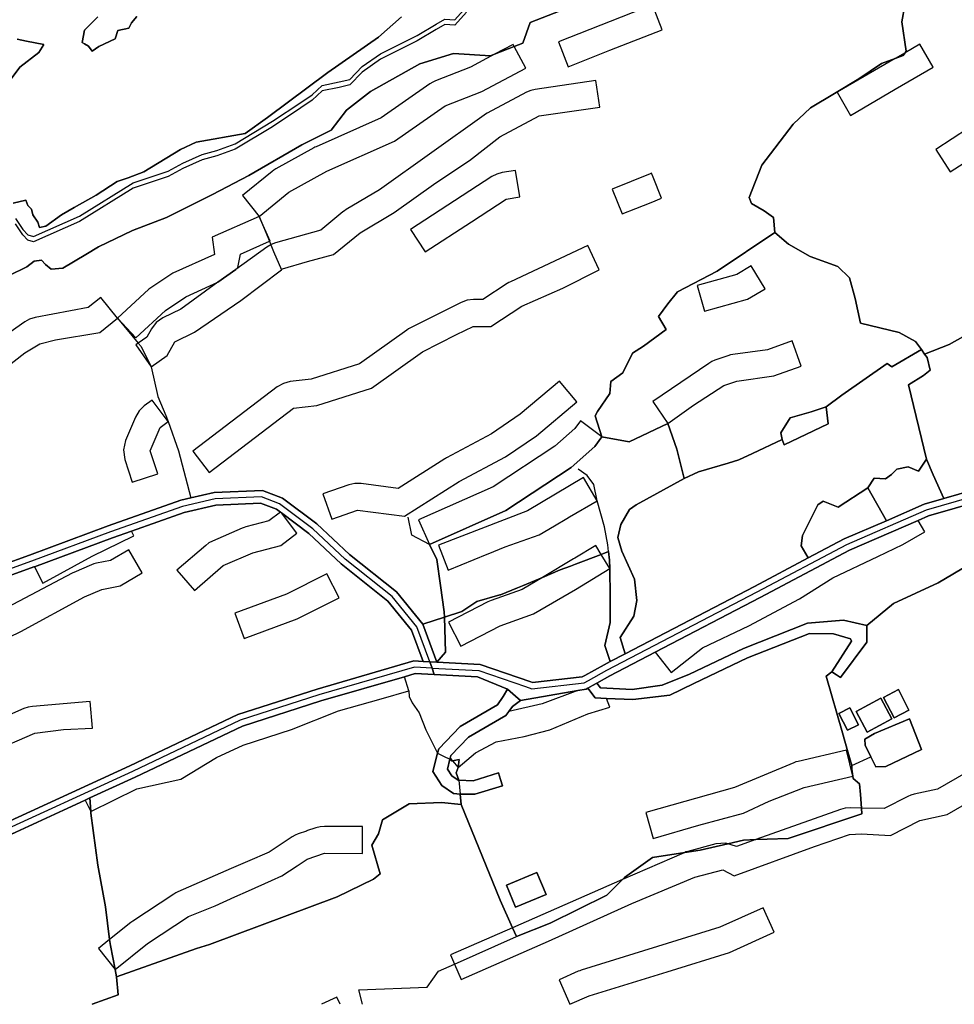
# Model space of a CAD drawing. Extents: x 463979 to 467979, y 555064 to 557157.
# Tile 2 of 82: x 464158 to 464472, y 555066 to 555396. Entities that reach past the tile are written whole.
import ezdxf

# ---------------------------------------------------------------- set-up
doc = ezdxf.new("R2010")
doc.units = 0
doc.header["$MEASUREMENT"] = 0
doc.layers.add('OS MAP', color=7, linetype='Continuous')

msp = doc.modelspace()

# ---------------------------------------------------------------- linework, layer by layer
at = {"layer": 'OS MAP'}
for p, q in [((464460.5, 555285.56), (464461.6, 555284.06)), ((464442.53, 555239.2), (464448.83, 555228.13)), ((464300.46, 555195.84), (464293.17, 555193.43)), ((464437.18, 555146.04), (464443.58, 555148.94)), ((464181.49, 555135.17), (464181.76, 555130.67)), ((464305.78, 555136.47), (464306.07, 555132.94)), ((464190.42, 555075.22), (464217.3, 555084.66)), ((464189.94, 555077.64), (464190.42, 555075.22)), ((464273, 555065.98), (464271.79, 555070.83))]:
    msp.add_line(p, q, dxfattribs=at)
for points in [[(464411.33, 555324.8), (464410.92, 555329.84), (464407.78, 555332.05), (464403.45, 555334.6), (464402.67, 555336.62), (464406.92, 555347.4), (464417.5, 555361.19), (464423.26, 555366.66), (464431.34, 555371.46), (464439.48, 555376.41), (464447.16, 555381.48), (464451.69, 555383.2), (464454.34, 555384.21), (464455.01, 555385.14), (464455.35, 555385.61), (464453.89, 555395.47), (464454.9, 555401.11), (464458.15, 555408.56), (464461.02, 555413.8), (464466.57, 555416.78), (464479.52, 555421.91), (464484.98, 555424.64), (464492.26, 555427.97), (464492.87, 555429.19)], [(464479.52, 555421.91), (464466.57, 555416.78), (464461.02, 555413.8), (464458.15, 555408.56), (464454.9, 555401.11), (464453.89, 555395.47), (464455.35, 555385.61), (464455.01, 555385.14), (464454.34, 555384.21), (464451.69, 555383.2)], [(464479.52, 555421.91), (464466.57, 555416.78), (464461.02, 555413.8), (464458.15, 555408.56), (464454.9, 555401.11), (464453.89, 555395.47), (464455.35, 555385.61), (464455.01, 555385.14), (464454.34, 555384.21), (464451.69, 555383.2)], [(464105.46, 555196.46), (464161.21, 555216.6), (464187.68, 555226.42), (464211.99, 555235.02), (464215.38, 555235.8), (464223.24, 555237.59), (464239.38, 555238.33), (464246.17, 555235.76), (464257.65, 555227.08), (464268.57, 555216.85), (464284.39, 555204.26), (464293.17, 555193.43), (464300.46, 555195.84), (464300.4, 555197.58), (464299.16, 555206.48), (464297.92, 555215.13), (464295.4, 555220.22), (464321.11, 555231.56), (464343.02, 555245.97), (464350.92, 555253.06), (464353.32, 555256.3), (464351.06, 555263.36), (464351.78, 555264.76), (464355.95, 555270.8), (464356.35, 555274.9), (464360.37, 555277.79), (464363.61, 555284.32), (464367.27, 555286.74), (464374.84, 555292.28), (464372.31, 555296.64), (464375.41, 555300.94), (464378.62, 555304.89), (464391.95, 555311.89), (464411.33, 555324.8), (464410.92, 555329.84), (464407.78, 555332.05), (464403.45, 555334.6), (464402.67, 555336.62), (464406.92, 555347.4), (464417.5, 555361.19), (464423.26, 555366.66), (464431.34, 555371.46), (464439.48, 555376.41), (464447.16, 555381.48), (464451.69, 555383.2), (464454.34, 555384.21), (464455.01, 555385.14), (464455.35, 555385.61), (464453.89, 555395.47), (464454.9, 555401.11)], [(464105.46, 555196.46), (464161.21, 555216.6), (464187.68, 555226.42), (464211.99, 555235.02), (464215.38, 555235.8), (464223.24, 555237.59), (464239.38, 555238.33), (464246.17, 555235.76), (464257.65, 555227.08), (464268.57, 555216.85), (464284.39, 555204.26), (464293.17, 555193.43), (464300.46, 555195.84), (464300.4, 555197.58), (464299.16, 555206.48), (464297.92, 555215.13), (464295.4, 555220.22), (464321.11, 555231.56), (464343.02, 555245.97), (464350.92, 555253.06), (464353.32, 555256.3), (464351.06, 555263.36), (464351.78, 555264.76), (464355.95, 555270.8), (464356.35, 555274.9), (464360.37, 555277.79), (464363.61, 555284.32), (464367.27, 555286.74), (464374.84, 555292.28), (464372.31, 555296.64), (464375.41, 555300.94), (464378.62, 555304.89), (464391.95, 555311.89), (464411.33, 555324.8), (464410.92, 555329.84), (464407.78, 555332.05), (464403.45, 555334.6), (464402.67, 555336.62), (464406.92, 555347.4), (464417.5, 555361.19), (464423.26, 555366.66), (464431.34, 555371.46), (464439.48, 555376.41), (464447.16, 555381.48), (464451.69, 555383.2), (464454.34, 555384.21), (464455.01, 555385.14), (464455.35, 555385.61), (464453.89, 555395.47), (464454.9, 555401.11)], [(464339.29, 555399.17), (464329.28, 555395.27), (464326.75, 555388.3), (464323.91, 555387.19), (464317.31, 555384.62), (464315.87, 555384.06), (464303.47, 555384.9), (464292.24, 555381.36), (464275.7, 555372.11), (464267.59, 555365.91), (464262.44, 555359.16), (464252.59, 555354.2), (464234.82, 555343.92), (464222.68, 555337.59), (464207.21, 555329.91), (464195.8, 555325.49), (464184.37, 555320.03), (464180.15, 555317.46), (464172.4, 555312.83), (464168.55, 555312.52), (464166.65, 555314.12), (464165.27, 555315.53), (464162.81, 555315.21), (464160.34, 555313.32), (464154.37, 555310.42)], [(464154.37, 555310.42), (464160.34, 555313.32), (464162.81, 555315.21), (464165.27, 555315.53), (464166.65, 555314.12), (464168.55, 555312.52), (464172.4, 555312.83), (464180.15, 555317.46), (464184.37, 555320.03), (464195.8, 555325.49), (464207.21, 555329.91), (464222.68, 555337.59), (464234.82, 555343.92), (464252.59, 555354.2), (464262.44, 555359.16), (464267.59, 555365.91), (464275.7, 555372.11), (464292.24, 555381.36), (464303.47, 555384.9), (464315.87, 555384.06), (464317.31, 555384.62), (464323.91, 555387.19), (464326.75, 555388.3), (464329.28, 555395.27), (464339.29, 555399.17)], [(464339.29, 555399.17), (464329.28, 555395.27), (464326.75, 555388.3), (464323.91, 555387.19), (464317.31, 555384.62), (464315.87, 555384.06), (464303.47, 555384.9), (464292.24, 555381.36), (464275.7, 555372.11), (464267.59, 555365.91), (464262.44, 555359.16), (464252.59, 555354.2), (464234.82, 555343.92), (464222.68, 555337.59), (464207.21, 555329.91), (464195.8, 555325.49), (464184.37, 555320.03), (464180.15, 555317.46), (464172.4, 555312.83), (464168.55, 555312.52), (464166.65, 555314.12), (464165.27, 555315.53), (464162.81, 555315.21), (464160.34, 555313.32), (464154.37, 555310.42)], [(464156.53, 555329.55), (464158.94, 555325.85), (464160.66, 555324.09), (464162.58, 555323.54), (464178.04, 555330.35), (464196, 555341.51), (464207.76, 555345.39), (464212.68, 555348.13), (464219.19, 555351.03), (464224.1, 555352.37), (464230.24, 555354.57), (464242.74, 555362.12), (464252.25, 555368.47), (464256.13, 555371.05), (464259.48, 555374.16), (464265.09, 555375.32), (464268.77, 555376.15), (464272.84, 555380.47), (464279.01, 555384.77), (464291.32, 555390.92), (464297.65, 555394.69), (464300.65, 555396.41), (464303.97, 555396.19), (464307.86, 555400.52)], [(464307.86, 555398.7), (464303.97, 555394.38), (464300.65, 555394.59), (464297.65, 555392.88), (464291.32, 555389.1), (464279.01, 555382.95), (464272.84, 555378.65), (464268.77, 555374.33), (464265.09, 555373.5), (464259.48, 555372.34), (464256.13, 555369.23), (464252.25, 555366.66), (464242.74, 555360.3), (464230.24, 555352.75), (464224.1, 555350.55), (464219.19, 555349.21), (464212.68, 555346.31), (464207.76, 555343.57), (464196, 555339.69), (464178.04, 555328.54), (464162.58, 555321.72), (464160.66, 555322.27), (464158.94, 555324.04), (464156.53, 555327.74)], [(464307.86, 555398.7), (464303.97, 555394.38), (464300.65, 555394.59), (464297.65, 555392.88), (464291.32, 555389.1), (464279.01, 555382.95), (464272.84, 555378.65), (464268.77, 555374.33), (464265.09, 555373.5), (464259.48, 555372.34), (464256.13, 555369.23), (464252.25, 555366.66), (464242.74, 555360.3), (464230.24, 555352.75), (464224.1, 555350.55), (464219.19, 555349.21), (464212.68, 555346.31), (464207.76, 555343.57), (464196, 555339.69), (464178.04, 555328.54), (464162.58, 555321.72), (464160.66, 555322.27), (464158.94, 555324.04), (464156.53, 555327.74)], [(464341.98, 555380.42), (464355.98, 555385.96), (464373.54, 555392.76), (464370.26, 555401.14), (464338.7, 555388.8), (464341.98, 555380.42)], [(464286.1, 555397.13), (464278.36, 555390.31), (464261.33, 555378.52), (464241.05, 555363.37), (464233.65, 555358.04), (464217.18, 555355.08), (464211.91, 555352.7), (464199.59, 555345.15), (464194.32, 555343.11), (464190.64, 555341.93), (464183.59, 555337.3), (464176.2, 555333.19), (464171.98, 555330.79), (464166.69, 555327), (464164.59, 555326.5), (464164.08, 555328.26), (464162.36, 555330.72), (464161.86, 555332.65), (464160.65, 555333.89), (464159.97, 555335.65), (464155.76, 555334.65)], [(464155.76, 555334.65), (464159.97, 555335.65), (464160.65, 555333.89), (464161.86, 555332.65), (464162.36, 555330.72), (464164.08, 555328.26), (464164.59, 555326.5), (464166.69, 555327), (464171.98, 555330.79), (464176.2, 555333.19), (464183.59, 555337.3), (464190.64, 555341.93), (464194.32, 555343.11), (464199.59, 555345.15), (464211.91, 555352.7), (464217.18, 555355.08), (464233.65, 555358.04), (464241.05, 555363.37), (464261.33, 555378.52), (464278.36, 555390.31), (464286.1, 555397.13)], [(464178.96, 555388.52), (464179.66, 555388.16), (464181.05, 555387.27), (464182.25, 555385.68), (464184.54, 555387.23), (464189.99, 555389.79), (464190.9, 555392.57), (464194.58, 555393.41), (464195.47, 555395.14), (464197.24, 555397.22)], [(464197.24, 555397.22), (464195.47, 555395.14), (464194.58, 555393.41), (464190.9, 555392.57), (464189.99, 555389.79), (464184.54, 555387.23), (464182.25, 555385.68), (464181.05, 555387.27), (464179.66, 555388.16), (464178.96, 555388.52)], [(464184.13, 555397.2), (464179.71, 555392.7), (464178.96, 555388.52)], [(464178.96, 555388.52), (464179.71, 555392.7), (464184.13, 555397.2)], [(464152.36, 555372.79), (464158.04, 555380.24), (464164.39, 555385.24), (464166, 555387.84), (464160.24, 555388.96), (464157.1, 555389.69)], [(464157.1, 555389.69), (464160.24, 555388.96), (464166, 555387.84), (464164.39, 555385.24), (464158.04, 555380.24), (464152.36, 555372.79)], [(464455.01, 555385.14), (464451.69, 555383.2), (464432.19, 555371.85), (464436.72, 555364.07), (464451.75, 555372.91), (464464.48, 555380.24), (464459.95, 555388.01), (464455.01, 555385.14)], [(464323.91, 555387.19), (464323.53, 555387.92), (464317.31, 555384.62), (464309.21, 555380.33), (464297.47, 555375.73), (464296.52, 555375.29), (464295.61, 555374.74), (464279.24, 555363.34), (464257.37, 555353.61), (464257.01, 555353.44), (464256.66, 555353.25), (464243.92, 555346.18), (464243.25, 555345.77), (464242.61, 555345.29), (464232.67, 555337.19), (464238.35, 555330.22), (464248.29, 555338.31), (464261.03, 555345.38), (464283.68, 555355.47), (464300.76, 555367.35), (464312.97, 555372.14), (464327.74, 555379.96), (464323.91, 555387.19)], [(464451.69, 555383.2), (464447.16, 555381.48), (464439.48, 555376.41), (464431.34, 555371.46), (464423.26, 555366.66), (464417.5, 555361.19), (464406.92, 555347.4), (464402.67, 555336.62), (464403.45, 555334.6), (464407.78, 555332.05), (464410.92, 555329.84), (464411.33, 555324.8), (464415.86, 555320.88), (464423.2, 555316.81), (464432.42, 555313.42), (464436.36, 555309.62), (464438.28, 555302.68), (464440.05, 555294.45), (464453.03, 555291.25), (464458.51, 555288.26), (464460.5, 555285.56), (464461.6, 555284.06), (464469.87, 555287.3), (464478.96, 555292.36)], [(464451.69, 555383.2), (464447.16, 555381.48), (464439.48, 555376.41), (464431.34, 555371.46), (464423.26, 555366.66), (464417.5, 555361.19), (464406.92, 555347.4), (464402.67, 555336.62), (464403.45, 555334.6), (464407.78, 555332.05), (464410.92, 555329.84), (464411.33, 555324.8), (464415.86, 555320.88), (464423.2, 555316.81), (464432.42, 555313.42), (464436.36, 555309.62), (464438.28, 555302.68), (464440.05, 555294.45), (464453.03, 555291.25), (464458.51, 555288.26), (464460.5, 555285.56), (464461.6, 555284.06), (464469.87, 555287.3), (464478.96, 555292.36)], [(464230.42, 555312.42), (464224.48, 555308.15), (464211.96, 555299.15), (464205.99, 555296.19), (464203.79, 555294.65), (464202.14, 555292.53), (464200.57, 555289.73), (464197.73, 555287.72), (464196.88, 555287.11), (464202.08, 555279.77), (464207.43, 555283.56), (464209.99, 555288.13), (464216.61, 555291.41), (464232.15, 555302.03), (464245.75, 555312.33), (464246.17, 555312.65), (464254.57, 555315.16), (464263.22, 555317.42), (464272.14, 555324.76), (464283.6, 555331.58), (464297.61, 555341.44), (464308.82, 555349.03), (464319.02, 555356.87), (464332.26, 555363.94), (464352.6, 555366.91), (464351.3, 555375.82), (464330.96, 555372.84), (464329.45, 555372.48), (464328.02, 555371.88), (464314.78, 555364.81), (464314.27, 555364.52), (464313.79, 555364.19), (464278.67, 555339.12), (464267.53, 555332.49), (464266.96, 555332.12), (464266.42, 555331.71), (464258.96, 555325.58), (464243.74, 555321.32), (464242.27, 555320.76), (464242.23, 555320.74), (464240.92, 555319.96), (464230.42, 555312.42)], [(464465.32, 555352.7), (464470.2, 555345.14), (464481.16, 555352.22), (464491.59, 555356.5), (464500.5, 555358.25), (464498.76, 555367.08), (464489.86, 555365.33), (464489.01, 555365.12), (464488.18, 555364.83), (464477.74, 555360.55), (464476.99, 555360.2), (464476.27, 555359.78), (464465.32, 555352.7)], [(464293.97, 555318.33), (464309.51, 555328.44), (464321.23, 555336.02), (464325.81, 555336.77), (464324.36, 555345.65), (464319.78, 555344.9), (464317.99, 555344.41), (464316.33, 555343.57), (464289.07, 555325.88), (464293.97, 555318.33)], [(464364.71, 555332.9), (464369.82, 555334.94), (464373.34, 555336.34), (464370.51, 555343.4), (464369.99, 555344.7), (464369.45, 555344.48), (464356.76, 555339.41), (464360.1, 555331.05), (464364.71, 555332.9)], [(464238.35, 555330.22), (464222.55, 555323.24), (464223.3, 555317.48), (464209.28, 555311.2), (464201.24, 555305.78), (464190.81, 555296.05)], [(464224.48, 555308.15), (464230.42, 555312.42), (464231.16, 555313.09), (464232.02, 555317.58), (464241.76, 555321.88), (464241.99, 555321.98), (464238.35, 555330.22), (464222.55, 555323.24), (464223.3, 555317.48), (464209.28, 555311.2), (464201.24, 555305.78), (464190.81, 555296.05), (464196.95, 555289.47), (464206.86, 555298.71), (464213.66, 555303.3), (464224.48, 555308.15)], [(464238.35, 555330.22), (464241.76, 555321.88), (464242.23, 555320.74), (464243.14, 555318.51), (464245.75, 555312.33)], [(464460.5, 555285.56), (464458.51, 555288.26), (464453.03, 555291.25), (464440.05, 555294.45), (464438.28, 555302.68), (464436.36, 555309.62), (464432.42, 555313.42), (464423.2, 555316.81), (464415.86, 555320.88), (464411.33, 555324.8), (464391.95, 555311.89), (464378.62, 555304.89), (464375.41, 555300.94), (464372.31, 555296.64), (464374.84, 555292.28), (464367.27, 555286.74), (464363.61, 555284.32), (464360.37, 555277.79), (464356.35, 555274.9), (464355.95, 555270.8), (464351.78, 555264.76), (464351.06, 555263.36), (464353.32, 555256.3), (464362.45, 555254.67), (464375.41, 555260.73), (464378.48, 555252.14), (464380.95, 555242.38), (464385.66, 555244.55), (464395.62, 555247.51), (464399.2, 555248.57), (464403.84, 555250.72), (464413.81, 555255.36), (464413.37, 555257.59), (464416.47, 555262.72), (464423.53, 555264.63), (464428.59, 555266.33), (464433.8, 555270.25), (464449.04, 555280.86), (464450.56, 555279.79), (464460.5, 555285.56)], [(464353.32, 555256.3), (464351.06, 555263.36), (464351.78, 555264.76), (464355.95, 555270.8), (464356.35, 555274.9), (464360.37, 555277.79), (464363.61, 555284.32), (464367.27, 555286.74), (464374.84, 555292.28), (464372.31, 555296.64), (464375.41, 555300.94), (464378.62, 555304.89), (464391.95, 555311.89), (464411.33, 555324.8)], [(464460.5, 555285.56), (464458.51, 555288.26), (464453.03, 555291.25), (464440.05, 555294.45), (464438.28, 555302.68), (464436.36, 555309.62), (464432.42, 555313.42), (464423.2, 555316.81), (464415.86, 555320.88), (464411.33, 555324.8), (464391.95, 555311.89), (464378.62, 555304.89), (464375.41, 555300.94), (464372.31, 555296.64), (464374.84, 555292.28), (464367.27, 555286.74), (464363.61, 555284.32), (464360.37, 555277.79), (464356.35, 555274.9), (464355.95, 555270.8), (464351.78, 555264.76), (464351.06, 555263.36), (464353.32, 555256.3), (464362.45, 555254.67), (464375.41, 555260.73), (464378.48, 555252.14), (464380.95, 555242.38), (464385.66, 555244.55), (464395.62, 555247.51), (464399.2, 555248.57), (464403.84, 555250.72), (464413.81, 555255.36), (464413.37, 555257.59), (464416.47, 555262.72), (464423.53, 555264.63), (464428.59, 555266.33), (464433.8, 555270.25), (464449.04, 555280.86), (464450.56, 555279.79), (464460.5, 555285.56)], [(464411.33, 555324.8), (464415.86, 555320.88), (464423.2, 555316.81), (464432.42, 555313.42), (464436.36, 555309.62), (464438.28, 555302.68), (464440.05, 555294.45), (464453.03, 555291.25), (464458.51, 555288.26), (464460.5, 555285.56)], [(464216.08, 555251.54), (464221.52, 555244.37), (464249.81, 555265.88), (464257.7, 555266.86), (464276.02, 555272.64), (464293.09, 555284.78), (464304.55, 555290.59), (464310.15, 555293.36), (464315.99, 555293.34), (464326.44, 555300.17), (464340.19, 555306.21), (464352.41, 555312.27), (464348.6, 555320.43), (464322.64, 555308.32), (464322.07, 555308.03), (464321.52, 555307.7), (464313.33, 555302.35), (464310.18, 555302.36), (464308.09, 555302.12), (464306.1, 555301.4), (464289.04, 555292.82), (464288.45, 555292.49), (464287.87, 555292.12), (464271.96, 555280.8), (464255.77, 555275.69), (464248.69, 555274.81), (464246.41, 555274.21), (464244.37, 555273.04), (464216.08, 555251.54)], [(464387.69, 555298.42), (464402.19, 555302.44), (464408.05, 555305.97), (464403.4, 555313.68), (464398.59, 555310.78), (464385.28, 555307.09), (464387.69, 555298.42)], [(464512.85, 555251.44), (464512.71, 555260.31), (464511.56, 555266), (464509.82, 555274.65), (464513.42, 555277.89), (464511.93, 555285.27), (464511.19, 555293.15), (464512.65, 555305.8), (464512.78, 555310.43), (464507.41, 555309.26), (464497.16, 555305.16), (464478.96, 555292.36), (464469.87, 555287.3), (464461.6, 555284.06), (464462.43, 555282.94), (464463.44, 555278.7), (464461.2, 555276.86), (464456.23, 555273.74), (464462.23, 555248.85), (464464.5, 555243.5), (464468.02, 555235.64), (464487.38, 555241.26), (464504.53, 555249.88), (464512.85, 555251.44)], [(464512.85, 555251.44), (464512.71, 555260.31), (464511.56, 555266), (464509.82, 555274.65), (464513.42, 555277.89), (464511.93, 555285.27), (464511.19, 555293.15), (464512.65, 555305.8), (464512.78, 555310.43), (464507.41, 555309.26), (464497.16, 555305.16), (464478.96, 555292.36), (464469.87, 555287.3), (464461.6, 555284.06), (464462.43, 555282.94), (464463.44, 555278.7), (464461.2, 555276.86), (464456.23, 555273.74), (464462.23, 555248.85), (464464.5, 555243.5), (464468.02, 555235.64), (464487.38, 555241.26), (464504.53, 555249.88), (464512.85, 555251.44)], [(464461.6, 555284.06), (464469.87, 555287.3), (464478.96, 555292.36), (464497.16, 555305.16), (464507.41, 555309.26), (464512.78, 555310.43)], [(464190.81, 555296.05), (464185.18, 555303.08), (464180.96, 555299.69), (464163.08, 555296.31), (464161.27, 555295.77), (464159.62, 555294.86), (464148.9, 555287.43), (464133.65, 555279.63), (464137.75, 555271.61), (464153.53, 555279.69), (464159.71, 555284.42), (464164.75, 555287.47), (464170, 555288.83), (464184.84, 555291.27), (464190.81, 555296.05)], [(464190.81, 555296.05), (464197.73, 555287.72), (464198.67, 555286.58), (464202.08, 555279.77)], [(464375.41, 555260.73), (464384.02, 555266.92), (464394.21, 555273.49), (464398.53, 555275), (464410.99, 555276.73), (464420.15, 555280.01), (464417.13, 555288.48), (464408.84, 555285.52), (464397.29, 555283.91), (464396.42, 555283.75), (464395.57, 555283.5), (464391.24, 555281.99), (464390.16, 555281.53), (464389.15, 555280.94), (464370.36, 555268.18), (464375.41, 555260.73)], [(464460.5, 555285.56), (464450.56, 555279.79), (464449.04, 555280.86), (464433.8, 555270.25), (464428.59, 555266.33), (464429.23, 555260.69), (464414.49, 555253.59), (464413.81, 555255.36), (464403.84, 555250.72), (464399.2, 555248.57), (464395.62, 555247.51), (464385.66, 555244.55), (464380.95, 555242.38), (464364.83, 555233.44), (464362.54, 555231.92), (464359.61, 555226.95), (464358.69, 555222.53), (464359.95, 555217.95), (464364.21, 555208.52), (464364.97, 555201.42), (464364.07, 555196.17), (464359.47, 555189), (464361.07, 555183.54), (464404.45, 555206.13), (464422.48, 555215.71), (464420.19, 555219.72), (464420.57, 555223.16), (464425.73, 555233.47), (464427.53, 555234.69), (464432.6, 555232.71), (464442.53, 555239.2), (464444.63, 555242.45), (464448.45, 555242.26), (464450.5, 555243.69), (464452.27, 555245.51), (464456.09, 555246.27), (464459.53, 555244.74), (464462.23, 555248.85), (464456.23, 555273.74), (464461.2, 555276.86), (464463.44, 555278.7), (464462.43, 555282.94), (464461.6, 555284.06), (464460.5, 555285.56)], [(464460.5, 555285.56), (464450.56, 555279.79), (464449.04, 555280.86), (464433.8, 555270.25), (464428.59, 555266.33), (464429.23, 555260.69), (464414.49, 555253.59), (464413.81, 555255.36), (464403.84, 555250.72), (464399.2, 555248.57), (464395.62, 555247.51), (464385.66, 555244.55), (464380.95, 555242.38), (464364.83, 555233.44), (464362.54, 555231.92), (464359.61, 555226.95), (464358.69, 555222.53), (464359.95, 555217.95), (464364.21, 555208.52), (464364.97, 555201.42), (464364.07, 555196.17), (464359.47, 555189), (464361.07, 555183.54), (464404.45, 555206.13), (464422.48, 555215.71), (464420.19, 555219.72), (464420.57, 555223.16), (464425.73, 555233.47), (464427.53, 555234.69), (464432.6, 555232.71), (464442.53, 555239.2), (464444.63, 555242.45), (464448.45, 555242.26), (464450.5, 555243.69), (464452.27, 555245.51), (464456.09, 555246.27), (464459.53, 555244.74), (464462.23, 555248.85), (464456.23, 555273.74), (464461.2, 555276.86), (464463.44, 555278.7), (464462.43, 555282.94), (464461.6, 555284.06), (464460.5, 555285.56)], [(464428.59, 555266.33), (464433.8, 555270.25), (464449.04, 555280.86), (464450.56, 555279.79), (464460.5, 555285.56)], [(464461.6, 555284.06), (464462.43, 555282.94), (464463.44, 555278.7), (464461.2, 555276.86), (464456.23, 555273.74), (464462.23, 555248.85)], [(464202.08, 555279.77), (464204.33, 555269.85), (464206.96, 555263.51), (464207.72, 555261.41)], [(464344.88, 555268.08), (464339.08, 555274.96), (464325.93, 555263.87), (464316.26, 555257.32), (464301.13, 555249.21), (464300.85, 555249.05), (464300.57, 555248.88), (464284.99, 555239), (464272.48, 555240.66), (464270.38, 555240.69), (464268.33, 555240.24), (464259.68, 555237.22), (464262.64, 555228.72), (464271.29, 555231.74), (464287.05, 555229.65), (464305.39, 555241.28), (464320.92, 555249.61), (464331.37, 555256.69), (464344.88, 555268.08)], [(464207.72, 555261.41), (464202.35, 555268.63), (464199.68, 555266.65), (464197.98, 555264.99), (464196.77, 555262.94), (464193.44, 555255.07), (464192.73, 555251.93), (464193.18, 555248.75), (464195.69, 555241.11), (464204.24, 555243.93), (464201.73, 555251.56), (464205.06, 555259.43), (464207.72, 555261.41)], [(464428.59, 555266.33), (464423.53, 555264.63), (464416.47, 555262.72), (464413.37, 555257.59), (464413.81, 555255.36), (464414.49, 555253.59), (464429.23, 555260.69), (464428.59, 555266.33)], [(464413.81, 555255.36), (464413.37, 555257.59), (464416.47, 555262.72), (464423.53, 555264.63), (464428.59, 555266.33)], [(464428.59, 555266.33), (464423.53, 555264.63), (464416.47, 555262.72), (464413.37, 555257.59), (464413.81, 555255.36), (464414.49, 555253.59), (464429.23, 555260.69), (464428.59, 555266.33)], [(464413.81, 555255.36), (464414.49, 555253.59), (464429.23, 555260.69), (464428.59, 555266.33)], [(464207.72, 555261.41), (464211.28, 555251.61), (464215.38, 555235.8)], [(464353.32, 555256.3), (464346.09, 555261.65), (464344.23, 555259.15), (464337.51, 555253.12), (464316.79, 555239.49), (464291.77, 555228.45), (464295.4, 555220.22), (464321.11, 555231.56), (464343.02, 555245.97), (464350.92, 555253.06), (464353.32, 555256.3)], [(464300.46, 555195.84), (464306.25, 555197.75), (464311.34, 555201.1), (464319.1, 555203.32), (464319.23, 555203.36), (464324.95, 555205.7), (464326.61, 555206.38), (464333.32, 555209.17), (464339.34, 555211.67), (464342.76, 555212.97), (464344.43, 555213.6), (464353.08, 555216.87), (464355.55, 555217.8), (464355.85, 555214.95), (464355.91, 555212.11), (464356.08, 555202.72), (464356.05, 555194.08), (464354.32, 555186.35), (464356.03, 555180.92), (464361.07, 555183.54), (464359.47, 555189), (464364.07, 555196.17), (464364.97, 555201.42), (464364.21, 555208.52), (464359.95, 555217.95), (464358.69, 555222.53), (464359.61, 555226.95), (464362.54, 555231.92), (464364.83, 555233.44), (464380.95, 555242.38), (464378.48, 555252.14), (464375.41, 555260.73), (464362.45, 555254.67), (464353.32, 555256.3), (464350.92, 555253.06), (464343.02, 555245.97), (464321.11, 555231.56), (464295.4, 555220.22), (464297.92, 555215.13), (464299.16, 555206.48), (464300.4, 555197.58), (464300.46, 555195.84)], [(464300.46, 555195.84), (464306.25, 555197.75), (464311.34, 555201.1), (464319.1, 555203.32), (464319.23, 555203.36), (464324.95, 555205.7), (464326.61, 555206.38), (464333.32, 555209.17), (464339.34, 555211.67), (464342.76, 555212.97), (464344.43, 555213.6), (464353.08, 555216.87), (464355.55, 555217.8), (464355.85, 555214.95), (464355.91, 555212.11), (464356.08, 555202.72), (464356.05, 555194.08), (464354.32, 555186.35), (464356.03, 555180.92), (464361.07, 555183.54), (464359.47, 555189), (464364.07, 555196.17), (464364.97, 555201.42), (464364.21, 555208.52), (464359.95, 555217.95), (464358.69, 555222.53), (464359.61, 555226.95), (464362.54, 555231.92), (464364.83, 555233.44), (464380.95, 555242.38), (464378.48, 555252.14), (464375.41, 555260.73), (464362.45, 555254.67), (464353.32, 555256.3), (464350.92, 555253.06), (464343.02, 555245.97), (464321.11, 555231.56), (464295.4, 555220.22), (464297.92, 555215.13), (464299.16, 555206.48), (464300.4, 555197.58), (464300.46, 555195.84)], [(464375.41, 555260.73), (464362.45, 555254.67), (464353.32, 555256.3)], [(464380.95, 555242.38), (464378.48, 555252.14), (464375.41, 555260.73)], [(464380.95, 555242.38), (464385.66, 555244.55), (464395.62, 555247.51), (464399.2, 555248.57), (464403.84, 555250.72), (464413.81, 555255.36)], [(464442.53, 555239.2), (464448.83, 555228.13), (464461.48, 555233.74), (464468.02, 555235.64), (464464.5, 555243.5), (464462.23, 555248.85), (464459.53, 555244.74), (464456.09, 555246.27), (464452.27, 555245.51), (464450.5, 555243.69), (464448.45, 555242.26), (464444.63, 555242.45), (464442.53, 555239.2)], [(464462.23, 555248.85), (464459.53, 555244.74), (464456.09, 555246.27), (464452.27, 555245.51), (464450.5, 555243.69), (464448.45, 555242.26), (464444.63, 555242.45), (464442.53, 555239.2)], [(464442.53, 555239.2), (464448.83, 555228.13), (464461.48, 555233.74), (464468.02, 555235.64), (464464.5, 555243.5), (464462.23, 555248.85), (464459.53, 555244.74), (464456.09, 555246.27), (464452.27, 555245.51), (464450.5, 555243.69), (464448.45, 555242.26), (464444.63, 555242.45), (464442.53, 555239.2)], [(464462.23, 555248.85), (464464.5, 555243.5), (464468.02, 555235.64)], [(464351.74, 555234.86), (464350.62, 555240.35), (464348.35, 555243.35), (464345.36, 555245.5)], [(464487.38, 555241.26), (464468.02, 555235.64), (464461.48, 555233.74), (464448.83, 555228.13), (464434.56, 555222.06), (464422.48, 555215.71), (464404.45, 555206.13), (464361.07, 555183.54), (464356.03, 555180.92), (464354.01, 555179.86), (464347.62, 555176.28), (464346.7, 555175.76), (464330.02, 555173.88), (464329.44, 555174.08), (464312.41, 555179.99), (464297.86, 555180.73), (464295.54, 555180.85), (464296.31, 555178.77), (464297.04, 555176.56), (464311.6, 555175.82), (464321.63, 555171.64), (464324.33, 555169.27), (464325.94, 555167.85), (464345.19, 555171.19), (464348.01, 555171.68), (464348.57, 555171.99), (464350.11, 555172.86), (464351.61, 555173.7), (464356.01, 555176.17), (464371.13, 555184.04), (464406.4, 555202.41), (464436.38, 555218.27), (464459.42, 555228.27), (464462.91, 555229.78), (464488.92, 555237.33)], [(464296.31, 555178.77), (464312.02, 555177.97), (464327.72, 555172.53), (464329.79, 555171.81), (464347.34, 555173.78), (464348.81, 555174.61), (464354.98, 555178.07), (464405.4, 555204.32), (464435.44, 555220.22), (464462.17, 555231.82), (464488.12, 555239.35)], [(464314.83, 555216.92), (464315.11, 555217.03), (464320.81, 555219.37), (464332.26, 555223.39), (464337.34, 555226.41), (464341.56, 555228.92), (464342.45, 555229.45), (464351.74, 555234.86), (464347.17, 555242.61), (464328.33, 555231.52), (464298.47, 555219.95), (464301.72, 555211.56), (464314.83, 555216.92)], [(464361.07, 555183.54), (464359.47, 555189), (464364.07, 555196.17), (464364.97, 555201.42), (464364.21, 555208.52), (464359.95, 555217.95), (464358.69, 555222.53), (464359.61, 555226.95), (464362.54, 555231.92), (464364.83, 555233.44), (464380.95, 555242.38)], [(464106.94, 555192.52), (464162.66, 555212.65), (464162.86, 555212.73), (464189.12, 555222.47), (464195.46, 555224.71), (464213.17, 555230.97), (464223.81, 555233.41), (464238.7, 555234.09), (464244.11, 555232.04), (464245.42, 555231.05), (464245.74, 555230.81), (464254.94, 555223.85), (464265.81, 555213.67), (464281.42, 555201.24), (464289.41, 555191.49), (464293.29, 555180.96), (464295.54, 555180.85), (464297.86, 555180.73), (464293.17, 555193.43), (464284.39, 555204.26), (464268.57, 555216.85), (464257.65, 555227.08), (464246.17, 555235.76), (464239.38, 555238.33), (464223.24, 555237.59), (464215.38, 555235.8), (464211.99, 555235.02), (464187.68, 555226.42), (464161.21, 555216.6), (464105.46, 555196.46)], [(464296.31, 555178.77), (464295.54, 555180.85), (464291.23, 555192.53), (464282.88, 555202.73), (464267.17, 555215.24), (464256.28, 555225.44), (464245.12, 555233.87), (464239.03, 555236.18), (464223.53, 555235.47), (464212.59, 555232.97), (464188.41, 555224.42), (464161.94, 555214.6), (464106.21, 555194.46)], [(464448.83, 555228.13), (464442.53, 555239.2), (464432.6, 555232.71), (464427.53, 555234.69), (464425.73, 555233.47), (464420.57, 555223.16), (464420.19, 555219.72), (464422.48, 555215.71), (464434.56, 555222.06), (464448.83, 555228.13)], [(464442.53, 555239.2), (464432.6, 555232.71), (464427.53, 555234.69), (464425.73, 555233.47), (464420.57, 555223.16), (464420.19, 555219.72), (464422.48, 555215.71)], [(464448.83, 555228.13), (464442.53, 555239.2), (464432.6, 555232.71), (464427.53, 555234.69), (464425.73, 555233.47), (464420.57, 555223.16), (464420.19, 555219.72), (464422.48, 555215.71), (464434.56, 555222.06), (464448.83, 555228.13)], [(464488.92, 555237.33), (464462.91, 555229.78), (464459.42, 555228.27)], [(464488.92, 555237.33), (464462.91, 555229.78), (464459.42, 555228.27)], [(464147.57, 555124.25), (464194.89, 555145.92), (464231.15, 555163.13), (464257.77, 555171.72), (464290.18, 555181.12), (464293.29, 555180.96), (464289.41, 555191.49), (464281.42, 555201.24), (464265.81, 555213.67), (464254.94, 555223.85), (464245.74, 555230.81), (464245.42, 555231.05), (464244.11, 555232.04), (464238.7, 555234.09), (464223.81, 555233.41), (464213.17, 555230.97), (464195.46, 555224.71), (464189.12, 555222.47), (464162.86, 555212.73), (464162.66, 555212.65), (464106.94, 555192.52)], [(464147.57, 555124.25), (464194.89, 555145.92), (464231.15, 555163.13), (464257.77, 555171.72), (464290.18, 555181.12), (464293.29, 555180.96), (464289.41, 555191.49), (464281.42, 555201.24), (464265.81, 555213.67), (464254.94, 555223.85), (464245.74, 555230.81), (464245.42, 555231.05), (464244.11, 555232.04), (464238.7, 555234.09), (464223.81, 555233.41), (464213.17, 555230.97), (464195.46, 555224.71), (464189.12, 555222.47), (464162.86, 555212.73), (464162.66, 555212.65), (464106.94, 555192.52)], [(464355.55, 555217.8), (464355.31, 555220.07), (464354.17, 555226.11), (464351.74, 555234.86)], [(464245.74, 555230.81), (464245.42, 555231.05), (464241.56, 555228.13), (464233.85, 555226.08), (464233.22, 555225.88), (464232.6, 555225.64), (464222.67, 555221.36), (464221.46, 555220.72), (464220.36, 555219.91), (464210.68, 555211.56), (464216.55, 555204.74), (464226.24, 555213.1), (464236.17, 555217.38), (464245.58, 555219.89), (464250.93, 555223.94), (464245.74, 555230.81)], [(464295.4, 555220.22), (464289.56, 555223.29), (464288.32, 555229.39)], [(464459.42, 555228.27), (464436.38, 555218.27), (464406.4, 555202.41), (464371.13, 555184.04), (464356.01, 555176.17), (464351.61, 555173.7), (464352.78, 555172.12), (464363.51, 555171.61), (464373.57, 555173.05), (464382.75, 555176.73), (464400.83, 555185.31), (464422.31, 555193.76), (464434.34, 555194.81), (464442.21, 555193.01), (464451.12, 555200.36), (464466.15, 555207.34), (464476.59, 555213.47)], [(464459.42, 555228.27), (464436.38, 555218.27), (464406.4, 555202.41), (464371.13, 555184.04), (464356.01, 555176.17), (464351.61, 555173.7), (464352.78, 555172.12), (464363.51, 555171.61), (464373.57, 555173.05), (464382.75, 555176.73), (464400.83, 555185.31), (464422.31, 555193.76), (464434.34, 555194.81), (464442.21, 555193.01), (464451.12, 555200.36), (464466.15, 555207.34), (464476.59, 555213.47)], [(464459.42, 555228.27), (464436.38, 555218.27), (464406.4, 555202.41), (464371.13, 555184.04), (464376.58, 555177.23), (464387.03, 555185.58), (464402.56, 555192.9), (464419.62, 555201.98), (464430.83, 555209.06), (464445.85, 555216.12), (464454.25, 555220.16), (464461.64, 555224.45), (464459.42, 555228.27)], [(464442.21, 555193.01), (464451.12, 555200.36), (464466.15, 555207.34), (464476.59, 555213.47), (464484.31, 555214.66), (464489.06, 555215.71), (464488.06, 555222.07), (464501.55, 555228.12), (464513.75, 555226.81), (464519.15, 555216.57)], [(464195.46, 555224.71), (464189.12, 555222.47), (464162.86, 555212.73), (464165.73, 555207.21), (464182.28, 555216.3), (464196.29, 555223.12), (464195.46, 555224.71)], [(464300.46, 555195.84), (464300.4, 555197.58), (464299.16, 555206.48), (464297.92, 555215.13), (464295.4, 555220.22)], [(464343.78, 555215.38), (464333.32, 555209.17), (464326.54, 555205.14), (464316.15, 555201.41), (464315.6, 555201.19), (464315.08, 555200.94), (464301.83, 555194.13), (464305.95, 555186.12), (464319.19, 555192.94), (464330.39, 555196.96), (464344.4, 555205.05), (464355.91, 555212.11), (464353.08, 555216.87), (464351.31, 555219.85), (464344.19, 555215.62), (464343.78, 555215.38)], [(464142.52, 555183.41), (464158.3, 555190.97), (464179.69, 555202.59), (464185.55, 555205.11), (464191.65, 555206.36), (464199.04, 555210.65), (464194.51, 555218.43), (464188.4, 555214.88), (464183.74, 555213.93), (464182.85, 555213.7), (464181.99, 555213.38), (464176.13, 555210.85), (464175.82, 555210.71), (464175.5, 555210.55), (464121.83, 555182.33)], [(464355.91, 555212.11), (464355.85, 555214.95), (464355.55, 555217.8), (464353.08, 555216.87), (464344.43, 555213.6), (464342.76, 555212.97), (464339.34, 555211.67), (464333.32, 555209.17), (464326.61, 555206.38), (464324.95, 555205.7), (464319.23, 555203.36), (464319.1, 555203.32), (464311.34, 555201.1), (464306.25, 555197.75), (464300.46, 555195.84), (464300.86, 555184.11), (464297.86, 555180.73), (464312.41, 555179.99), (464329.44, 555174.08), (464330.02, 555173.88), (464346.7, 555175.76), (464347.62, 555176.28), (464354.01, 555179.86), (464356.03, 555180.92), (464354.32, 555186.35), (464356.05, 555194.08), (464356.08, 555202.72), (464355.91, 555212.11)], [(464355.91, 555212.11), (464355.85, 555214.95), (464355.55, 555217.8), (464353.08, 555216.87), (464344.43, 555213.6), (464342.76, 555212.97), (464339.34, 555211.67), (464333.32, 555209.17), (464326.61, 555206.38), (464324.95, 555205.7), (464319.23, 555203.36), (464319.1, 555203.32), (464311.34, 555201.1), (464306.25, 555197.75), (464300.46, 555195.84), (464300.86, 555184.11), (464297.86, 555180.73), (464312.41, 555179.99), (464329.44, 555174.08), (464330.02, 555173.88), (464346.7, 555175.76), (464347.62, 555176.28), (464354.01, 555179.86), (464356.03, 555180.92), (464354.32, 555186.35), (464356.05, 555194.08), (464356.08, 555202.72), (464355.91, 555212.11)], [(464355.55, 555217.8), (464353.08, 555216.87), (464344.43, 555213.6), (464342.76, 555212.97), (464339.34, 555211.67), (464333.32, 555209.17), (464326.61, 555206.38), (464324.95, 555205.7), (464319.23, 555203.36), (464319.1, 555203.32), (464311.34, 555201.1), (464306.25, 555197.75), (464300.46, 555195.84)], [(464355.91, 555212.11), (464355.85, 555214.95), (464355.55, 555217.8)], [(464476.59, 555213.47), (464466.15, 555207.34), (464451.12, 555200.36), (464442.21, 555193.01), (464442.19, 555187.42), (464433.41, 555175.6), (464431.98, 555176.52), (464430.5, 555177.47), (464428.59, 555175.99), (464434.08, 555157), (464435.8, 555150.6), (464437.18, 555146.04), (464437.11, 555144.85), (464437.6, 555141.68), (464439.71, 555139.89), (464440.09, 555136.35), (464440.42, 555131.8), (464440.56, 555129.88), (464415.82, 555121.58), (464408.75, 555121.41), (464404.95, 555121.2), (464400.78, 555120.98), (464395.6, 555119.81), (464386.28, 555117.72), (464381.09, 555116.92), (464370.26, 555115.24), (464360.88, 555108.48), (464360.18, 555107.79), (464354.96, 555102.59), (464335.93, 555093.2), (464324.66, 555088.72), (464323.33, 555091.67), (464319.12, 555100.94), (464306.07, 555132.94), (464299.49, 555133.69), (464288.67, 555133.22), (464279.66, 555127.8), (464278.36, 555123.2), (464276.07, 555119.31), (464278.87, 555109.69), (464276.69, 555107.94), (464264.42, 555101.99), (464221.64, 555086.03), (464217.3, 555084.66), (464190.42, 555075.22), (464191, 555069.16), (464182.31, 555065.98), (464182.31, 555065.98)], [(464476.59, 555213.47), (464466.15, 555207.34), (464451.12, 555200.36), (464442.21, 555193.01), (464442.19, 555187.42), (464433.41, 555175.6), (464431.98, 555176.52), (464430.5, 555177.47), (464428.59, 555175.99), (464434.08, 555157), (464435.8, 555150.6), (464437.18, 555146.04), (464437.11, 555144.85), (464437.6, 555141.68), (464439.71, 555139.89), (464440.09, 555136.35), (464440.42, 555131.8), (464440.56, 555129.88), (464415.82, 555121.58), (464408.75, 555121.41), (464404.95, 555121.2), (464400.78, 555120.98), (464395.6, 555119.81), (464386.28, 555117.72), (464381.09, 555116.92), (464370.26, 555115.24), (464360.88, 555108.48), (464360.18, 555107.79), (464354.96, 555102.59), (464335.93, 555093.2), (464324.66, 555088.72), (464323.33, 555091.67), (464319.12, 555100.94), (464306.07, 555132.94), (464299.49, 555133.69), (464288.67, 555133.22), (464279.66, 555127.8), (464278.36, 555123.2), (464276.07, 555119.31), (464278.87, 555109.69), (464276.69, 555107.94), (464264.42, 555101.99), (464221.64, 555086.03), (464217.3, 555084.66), (464190.42, 555075.22), (464191, 555069.16), (464182.31, 555065.98), (464182.31, 555065.98)], [(464233.27, 555188.67), (464251.09, 555195.22), (464265.09, 555202.28), (464261.03, 555210.32), (464247.49, 555203.48), (464230.17, 555197.12), (464233.27, 555188.67)], [(464356.03, 555180.92), (464354.32, 555186.35), (464356.05, 555194.08), (464356.08, 555202.72), (464355.91, 555212.11)], [(464297.86, 555180.73), (464300.86, 555184.11), (464300.46, 555195.84), (464293.17, 555193.43), (464297.86, 555180.73)], [(464297.86, 555180.73), (464300.86, 555184.11), (464300.46, 555195.84), (464293.17, 555193.43), (464297.86, 555180.73)], [(464297.86, 555180.73), (464300.86, 555184.11), (464300.46, 555195.84)], [(464442.21, 555193.01), (464434.34, 555194.81), (464422.31, 555193.76), (464400.83, 555185.31), (464382.75, 555176.73), (464373.57, 555173.05), (464363.51, 555171.61), (464352.78, 555172.12), (464351.61, 555173.7), (464350.11, 555172.86), (464348.57, 555171.99), (464350.99, 555168.74), (464354.84, 555168.56), (464363.67, 555168.15), (464376.04, 555169.61), (464384.14, 555173.56), (464402.21, 555182.14), (464422.96, 555190.3), (464431.01, 555190.28), (464436.68, 555188.51), (464437.1, 555187.75), (464430.5, 555177.47), (464431.98, 555176.52), (464433.41, 555175.6), (464442.19, 555187.42), (464442.21, 555193.01)], [(464303.13, 555147.69), (464305.39, 555148.11), (464305.1, 555145.36), (464304.39, 555143.57), (464305.24, 555141.18), (464310.05, 555140.94), (464318.57, 555143.58), (464319.26, 555141.35), (464319.9, 555139.29), (464310.64, 555136.41), (464305.78, 555136.47), (464306.07, 555132.94), (464319.12, 555100.94), (464323.33, 555091.67), (464324.66, 555088.72), (464335.93, 555093.2), (464354.96, 555102.59), (464360.18, 555107.79), (464360.88, 555108.48), (464370.26, 555115.24), (464381.09, 555116.92), (464386.28, 555117.72), (464395.6, 555119.81), (464400.78, 555120.98), (464404.95, 555121.2), (464408.75, 555121.41), (464415.82, 555121.58), (464440.56, 555129.88), (464440.42, 555131.8), (464440.09, 555136.35), (464439.71, 555139.89), (464437.6, 555141.68), (464437.11, 555144.85), (464437.18, 555146.04), (464435.8, 555150.6), (464434.08, 555157), (464428.59, 555175.99), (464430.5, 555177.47), (464437.1, 555187.75), (464436.68, 555188.51), (464431.01, 555190.28), (464422.96, 555190.3), (464402.21, 555182.14), (464384.14, 555173.56), (464376.04, 555169.61), (464363.67, 555168.15), (464354.84, 555168.56), (464350.99, 555168.74), (464348.57, 555171.99), (464348.01, 555171.68), (464345.19, 555171.19), (464325.94, 555167.85), (464323.27, 555165.83), (464322.06, 555164.22), (464321.02, 555162.85), (464308.58, 555155.54), (464302.6, 555149.38), (464302.4, 555148.56), (464302.31, 555148.21), (464302.86, 555147.65), (464303.13, 555147.69)], [(464303.13, 555147.69), (464305.39, 555148.11), (464305.1, 555145.36), (464304.39, 555143.57), (464305.24, 555141.18), (464310.05, 555140.94), (464318.57, 555143.58), (464319.26, 555141.35), (464319.9, 555139.29), (464310.64, 555136.41), (464305.78, 555136.47), (464306.07, 555132.94), (464319.12, 555100.94), (464323.33, 555091.67), (464324.66, 555088.72), (464335.93, 555093.2), (464354.96, 555102.59), (464360.18, 555107.79), (464360.88, 555108.48), (464370.26, 555115.24), (464381.09, 555116.92), (464386.28, 555117.72), (464395.6, 555119.81), (464400.78, 555120.98), (464404.95, 555121.2), (464408.75, 555121.41), (464415.82, 555121.58), (464440.56, 555129.88), (464440.42, 555131.8), (464440.09, 555136.35), (464439.71, 555139.89), (464437.6, 555141.68), (464437.11, 555144.85), (464437.18, 555146.04), (464435.8, 555150.6), (464434.08, 555157), (464428.59, 555175.99), (464430.5, 555177.47), (464437.1, 555187.75), (464436.68, 555188.51), (464431.01, 555190.28), (464422.96, 555190.3), (464402.21, 555182.14), (464384.14, 555173.56), (464376.04, 555169.61), (464363.67, 555168.15), (464354.84, 555168.56), (464350.99, 555168.74), (464348.57, 555171.99), (464348.01, 555171.68), (464345.19, 555171.19), (464325.94, 555167.85), (464323.27, 555165.83), (464322.06, 555164.22), (464321.02, 555162.85), (464308.58, 555155.54), (464302.6, 555149.38), (464302.4, 555148.56), (464302.31, 555148.21), (464302.86, 555147.65), (464303.13, 555147.69)], [(464295.54, 555180.85), (464293.29, 555180.96), (464290.18, 555181.12), (464257.77, 555171.72), (464231.15, 555163.13), (464194.89, 555145.92), (464147.57, 555124.25), (464104.54, 555105.85), (464071.12, 555090.18), (464032.03, 555069.92), (464026.07, 555065.98)], [(464033.69, 555065.98), (464034.16, 555066.29), (464072.98, 555086.41), (464106.26, 555102.02), (464149.27, 555120.41), (464179.92, 555134.45), (464181.49, 555135.17), (464196.66, 555142.12), (464232.7, 555159.21), (464259, 555167.71), (464287.11, 555175.85), (464290.68, 555176.89), (464297.04, 555176.56), (464296.31, 555178.77), (464295.54, 555180.85)], [(464296.31, 555178.77), (464290.42, 555179.06), (464258.36, 555169.78), (464231.9, 555161.23), (464195.75, 555144.08), (464148.4, 555122.39), (464105.38, 555103.99), (464072.03, 555088.35), (464033.07, 555068.16), (464029.77, 555065.98)], [(464190.42, 555075.22), (464217.3, 555084.66), (464221.64, 555086.03), (464264.42, 555101.99), (464276.69, 555107.94), (464278.87, 555109.69), (464276.07, 555119.31), (464278.36, 555123.2), (464279.66, 555127.8), (464288.67, 555133.22), (464299.49, 555133.69), (464306.07, 555132.94), (464305.78, 555136.47), (464303.56, 555136.73), (464299.64, 555139.36), (464296.62, 555144.09), (464298.16, 555150.17), (464298.54, 555151.65), (464305.78, 555159.11), (464318.29, 555166.46), (464320.14, 555169.19), (464321.63, 555171.64), (464311.6, 555175.82), (464297.04, 555176.56), (464290.68, 555176.89), (464287.11, 555175.85), (464259, 555167.71), (464232.7, 555159.21), (464196.66, 555142.12), (464181.49, 555135.17), (464181.76, 555130.67), (464181.8, 555130.03), (464184.2, 555112.6), (464186.69, 555098.62), (464188.1, 555087.69), (464188.36, 555085.71), (464189.94, 555077.64), (464190.42, 555075.22)], [(464190.42, 555075.22), (464217.3, 555084.66), (464221.64, 555086.03), (464264.42, 555101.99), (464276.69, 555107.94), (464278.87, 555109.69), (464276.07, 555119.31), (464278.36, 555123.2), (464279.66, 555127.8), (464288.67, 555133.22), (464299.49, 555133.69), (464306.07, 555132.94), (464305.78, 555136.47), (464303.56, 555136.73), (464299.64, 555139.36), (464296.62, 555144.09), (464298.16, 555150.17), (464298.54, 555151.65), (464305.78, 555159.11), (464318.29, 555166.46), (464320.14, 555169.19), (464321.63, 555171.64), (464311.6, 555175.82), (464297.04, 555176.56), (464290.68, 555176.89), (464287.11, 555175.85), (464259, 555167.71), (464232.7, 555159.21), (464196.66, 555142.12), (464181.49, 555135.17), (464181.76, 555130.67), (464181.8, 555130.03), (464184.2, 555112.6), (464186.69, 555098.62), (464188.1, 555087.69), (464188.36, 555085.71), (464189.94, 555077.64), (464190.42, 555075.22)], [(464430.5, 555177.47), (464428.59, 555175.99), (464434.08, 555157), (464435.8, 555150.6), (464437.18, 555146.04)], [(464181.49, 555135.17), (464179.92, 555134.45), (464181.76, 555130.67), (464197.25, 555138.22), (464212.01, 555141.48), (464223.98, 555148.8), (464232.89, 555152.84), (464249.17, 555158.12), (464264.95, 555164.42), (464279.2, 555168.43), (464288.47, 555171.09), (464287.11, 555175.85), (464259, 555167.71), (464232.7, 555159.21), (464196.66, 555142.12), (464181.49, 555135.17)], [(464288.47, 555171.09), (464288.61, 555169.23), (464289.61, 555167.06), (464292.02, 555163.68), (464294.19, 555158.07), (464298.16, 555150.17)], [(464321.63, 555171.64), (464320.14, 555169.19), (464318.29, 555166.46), (464305.78, 555159.11), (464298.54, 555151.65), (464298.16, 555150.17), (464296.62, 555144.09), (464299.64, 555139.36), (464303.56, 555136.73), (464305.78, 555136.47), (464310.64, 555136.41), (464319.9, 555139.29), (464319.26, 555141.35), (464318.57, 555143.58), (464310.05, 555140.94), (464305.24, 555141.18), (464305.02, 555141.17), (464302.93, 555142.57), (464301.46, 555144.88), (464302.31, 555148.21), (464302.4, 555148.56), (464302.6, 555149.38), (464308.58, 555155.54), (464321.02, 555162.85), (464322.06, 555164.22), (464323.27, 555165.83), (464325.94, 555167.85), (464324.33, 555169.27), (464321.63, 555171.64)], [(464354.84, 555168.56), (464350.99, 555168.74), (464348.57, 555171.99), (464348.01, 555171.68), (464345.19, 555171.19), (464333.27, 555166.71), (464322.06, 555164.22), (464321.02, 555162.85), (464308.58, 555155.54), (464302.6, 555149.38), (464302.4, 555148.56), (464303.13, 555147.69), (464305.1, 555145.36), (464310.91, 555150.27), (464317.78, 555154.06), (464327.19, 555155.8), (464335.84, 555158.06), (464348.57, 555163.35), (464355.95, 555165.61), (464354.84, 555168.56)], [(464447.77, 555168.91), (464451.33, 555162.06), (464456.33, 555164.65), (464452.78, 555171.51), (464447.77, 555168.91)], [(464447.77, 555168.91), (464451.33, 555162.06), (464456.33, 555164.65), (464452.78, 555171.51), (464447.77, 555168.91)], [(464447.77, 555168.91), (464452.78, 555171.51), (464456.33, 555164.65), (464451.33, 555162.06), (464447.77, 555168.91)], [(464127.9, 555151.28), (464127.42, 555151.07), (464127.31, 555151.02), (464126.85, 555150.81), (464126.41, 555150.56), (464107.7, 555139.69), (464105.02, 555138.13), (464102.38, 555137.23), (464091.87, 555133.64), (464094.78, 555125.12), (464108.77, 555129.9), (464113.84, 555132.84), (464125.35, 555139.54), (464130.93, 555142.78), (464148.5, 555150.6), (464163.01, 555156.9), (464172.67, 555158.14), (464182.33, 555158.61), (464181.54, 555167.58), (464162.21, 555165.87), (464160.77, 555165.62), (464159.38, 555165.14), (464127.9, 555151.28)], [(464446.9, 555168.66), (464438.59, 555164.19), (464442.3, 555157.28), (464450.61, 555161.75), (464446.9, 555168.66)], [(464446.9, 555168.66), (464438.59, 555164.19), (464442.3, 555157.28), (464450.61, 555161.75), (464446.9, 555168.66)], [(464446.9, 555168.66), (464450.61, 555161.75), (464442.3, 555157.28), (464438.59, 555164.19), (464446.9, 555168.66)], [(464436.46, 555165.36), (464432.83, 555163.48), (464435.73, 555157.88), (464439.36, 555159.75), (464436.46, 555165.36)], [(464436.46, 555165.36), (464432.83, 555163.48), (464435.73, 555157.88), (464439.36, 555159.75), (464436.46, 555165.36)], [(464436.46, 555165.36), (464439.36, 555159.75), (464435.73, 555157.88), (464432.83, 555163.48), (464436.46, 555165.36)], [(464443.58, 555148.94), (464441.65, 555152.92), (464441.52, 555154.87), (464444.8, 555156.77), (464456.53, 555161.77), (464460.49, 555151.42), (464448.52, 555145.77), (464445.22, 555145.57), (464443.58, 555148.94)], [(464443.58, 555148.94), (464441.65, 555152.92), (464441.52, 555154.87), (464444.8, 555156.77), (464456.53, 555161.77), (464460.49, 555151.42), (464448.52, 555145.77), (464445.22, 555145.57), (464443.58, 555148.94)], [(464443.58, 555148.94), (464445.22, 555145.57), (464448.52, 555145.77), (464460.49, 555151.42), (464456.53, 555161.77), (464444.8, 555156.77), (464441.52, 555154.87), (464441.65, 555152.92), (464443.58, 555148.94)], [(464370.53, 555121.59), (464385.8, 555126.11), (464400.81, 555130.12), (464409.46, 555134.16), (464421.17, 555138.69), (464437.45, 555142.45), (464435.43, 555151.22), (464419.15, 555147.46), (464418.41, 555147.26), (464417.68, 555146.99), (464397.83, 555138.64), (464368.09, 555130.26), (464370.53, 555121.59)], [(464298.16, 555150.17), (464300.15, 555149.23), (464302.31, 555148.21)], [(464305.24, 555141.18), (464304.39, 555143.57), (464305.1, 555145.36), (464305.39, 555148.11), (464303.13, 555147.69), (464302.86, 555147.65), (464302.31, 555148.21), (464301.46, 555144.88), (464302.93, 555142.57), (464305.02, 555141.17), (464305.24, 555141.18)], [(464305.24, 555141.18), (464304.39, 555143.57), (464305.1, 555145.36), (464305.39, 555148.11), (464303.13, 555147.69), (464302.86, 555147.65), (464302.31, 555148.21), (464301.46, 555144.88), (464302.93, 555142.57), (464305.02, 555141.17), (464305.24, 555141.18)], [(464302.31, 555148.21), (464302.86, 555147.65), (464303.13, 555147.69), (464305.39, 555148.11), (464305.1, 555145.36)], [(464305.1, 555145.36), (464304.39, 555143.57), (464305.24, 555141.18)], [(464324.66, 555088.72), (464335.93, 555093.2), (464354.96, 555102.59), (464360.18, 555107.79), (464360.88, 555108.48), (464370.26, 555115.24), (464381.09, 555116.92), (464386.28, 555117.72), (464395.6, 555119.81), (464400.78, 555120.98), (464404.95, 555121.2), (464408.75, 555121.41), (464415.82, 555121.58), (464440.56, 555129.88), (464440.42, 555131.8), (464440.09, 555136.35), (464439.71, 555139.89), (464437.6, 555141.68), (464437.11, 555144.85), (464437.18, 555146.04)], [(464475.4, 555143.57), (464465.9, 555138.12), (464458.1, 555136.42), (464457, 555136.1), (464455.94, 555135.65), (464448.03, 555131.63), (464440.42, 555131.8), (464436.56, 555131.88), (464434.92, 555131.77), (464433.33, 555131.36), (464404.95, 555121.2), (464398.42, 555118.86), (464398.14, 555119.02), (464395.6, 555119.81), (464394.92, 555120.03), (464391.56, 555119.79), (464382.15, 555117.28), (464381.49, 555117.08), (464381.09, 555116.92), (464380.86, 555116.83), (464360.18, 555107.79), (464323.33, 555091.67), (464302.45, 555082.54), (464303.79, 555079.48), (464306.06, 555074.3), (464335.33, 555087.16), (464363.34, 555099.76), (464384.46, 555108.58), (464393.88, 555111.09), (464397.68, 555109.04), (464424.66, 555118.86), (464436.36, 555122.88), (464440.43, 555123.12), (464450.09, 555122.58), (464460.02, 555127.62), (464469.18, 555129.63), (464477.91, 555134.63)], [(464305.24, 555141.18), (464305.51, 555138.8), (464305.78, 555136.47)], [(464181.49, 555135.17), (464179.92, 555134.45), (464149.27, 555120.41), (464106.26, 555102.02), (464072.98, 555086.41), (464034.16, 555066.29), (464033.69, 555065.98)], [(464181.49, 555135.17), (464179.92, 555134.45), (464149.27, 555120.41), (464106.26, 555102.02), (464072.98, 555086.41), (464034.16, 555066.29), (464033.69, 555065.98)], [(464182.31, 555065.98), (464182.31, 555065.98), (464191, 555069.16), (464190.42, 555075.22), (464189.94, 555077.64), (464188.36, 555085.71), (464188.1, 555087.69), (464186.69, 555098.62), (464184.2, 555112.6), (464181.8, 555130.03), (464181.76, 555130.67), (464181.49, 555135.17)], [(464182.31, 555065.98), (464182.31, 555065.98), (464191, 555069.16), (464190.42, 555075.22), (464189.94, 555077.64), (464188.36, 555085.71), (464188.1, 555087.69), (464186.69, 555098.62), (464184.2, 555112.6), (464181.8, 555130.03), (464181.76, 555130.67), (464181.49, 555135.17)], [(464306.07, 555132.94), (464299.49, 555133.69), (464288.67, 555133.22), (464279.66, 555127.8), (464278.36, 555123.2), (464276.07, 555119.31), (464278.87, 555109.69), (464276.69, 555107.94), (464264.42, 555101.99)], [(464181.76, 555130.67), (464181.8, 555130.03), (464184.2, 555112.6), (464186.69, 555098.62), (464188.1, 555087.69), (464188.36, 555085.71), (464189.94, 555077.64)], [(464324.66, 555088.72), (464323.33, 555091.67), (464319.12, 555100.94), (464306.07, 555132.94)], [(464254.15, 555124.08), (464251.43, 555123.15), (464250.38, 555122.71), (464249.39, 555122.15), (464241.64, 555117.02), (464234.43, 555113.89), (464228.94, 555111.5), (464211.05, 555103.72), (464210.34, 555103.38), (464209.67, 555102.97), (464195.91, 555093.87), (464195.59, 555093.64), (464195.27, 555093.4), (464188.1, 555087.69), (464184.33, 555084.68), (464189.94, 555077.64), (464200.88, 555086.37), (464214.64, 555095.46), (464223.54, 555098.99), (464230.16, 555102.02), (464234.75, 555104.04), (464242.42, 555107.49), (464245.95, 555109.08), (464251.01, 555112.43), (464254.35, 555114.64), (464260.21, 555116.65), (464272.92, 555116.61), (464272.95, 555125.61), (464260.24, 555125.65), (464258.74, 555125.53), (464257.28, 555125.16), (464254.23, 555124.11), (464254.15, 555124.08)], [(464324.3, 555098.58), (464334.55, 555102.83), (464331.5, 555110.19), (464321.25, 555105.94), (464324.3, 555098.58)], [(464324.3, 555098.58), (464334.55, 555102.83), (464331.5, 555110.19), (464321.25, 555105.94), (464324.3, 555098.58)], [(464324.3, 555098.58), (464321.25, 555105.94), (464331.5, 555110.19), (464334.55, 555102.83), (464324.3, 555098.58)], [(464217.3, 555084.66), (464221.64, 555086.03), (464264.42, 555101.99)], [(464342.53, 555065.98), (464348.99, 555068.81), (464375.2, 555076.84), (464396.07, 555083.38), (464411.09, 555090.19), (464407.37, 555098.38), (464392.86, 555091.81), (464346.33, 555077.4), (464345.85, 555077.24), (464345.39, 555077.05), (464338.92, 555074.22), (464342.53, 555065.98)], [(464271.79, 555070.83), (464294.62, 555071.73), (464298.46, 555077.12), (464303.79, 555079.48), (464324.66, 555088.72)], [(464182.31, 555065.98), (464182.31, 555065.98), (464191, 555069.16), (464190.42, 555075.22)], [(464265.44, 555065.98), (464264.33, 555068.35), (464259.24, 555065.98)]]:
    msp.add_lwpolyline(points, dxfattribs=at)

doc.saveas('drawing.dxf')
